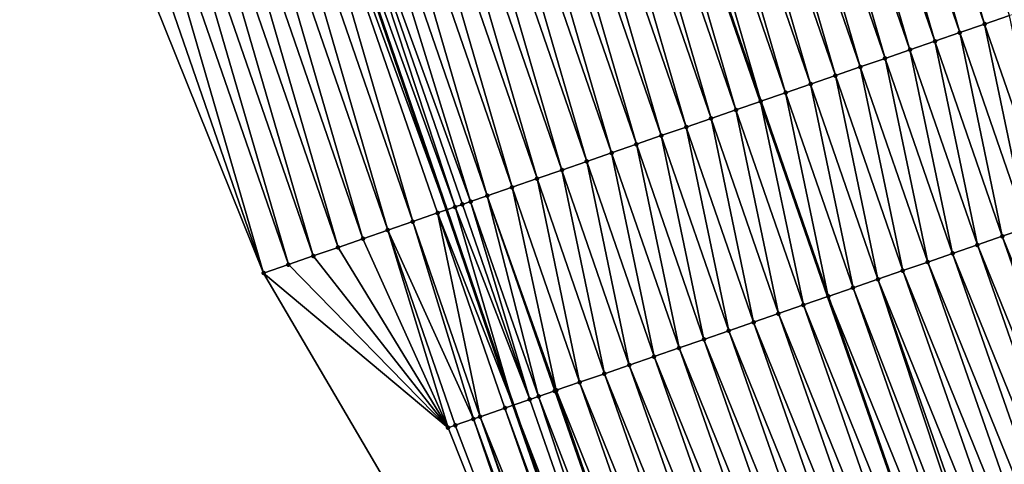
# Model space of a CAD drawing. Header units: feet. Extents: x 2007189 to 2022806, y 818621 to 837694.
# Tile 226 of 256: x 2011674 to 2011711, y 826347 to 826364. Entities that reach past the tile are written whole.
import ezdxf

# ---------------------------------------------------------------- set-up
doc = ezdxf.new("R2010")
doc.units = ezdxf.units.FT
doc.header["$MEASUREMENT"] = 0
for name, color, linetype, lineweight in [('EP_Travel Lane', 172, 'Continuous', 53), ('Road Shots', 141, 'Continuous', 100), ('Road X-Section', 40, 'Continuous', 13), ('STRIPING', 60, 'Continuous', 53)]:
    doc.layers.add(name, color=color, linetype=linetype, lineweight=lineweight)
doc.layers.add('I-77-MM17-21_SB-Surface-Border', color=7, linetype='Continuous')
doc.layers.add('I-77-MM17-21_SB-Surface-TIN', color=7, linetype='Continuous')

msp = doc.modelspace()

# ---------------------------------------------------------------- linework, layer by layer
at = {"layer": 'EP_Travel Lane'}
msp.add_polyline3d([(2011633.248969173, 826527.8840844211, 315.9796773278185), (2011639.434823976, 826508.8657976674, 316.182964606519), (2011645.620673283, 826489.8475278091, 316.3879694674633), (2011651.88936552, 826470.7003978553, 316.6211159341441), (2011658.169400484, 826451.7137396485, 316.8820598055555), (2011664.449592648, 826432.7266061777, 317.1029624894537), (2011670.729573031, 826413.74011299, 317.3778292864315), (2011677.171329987, 826394.4869299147, 317.6130503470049), (2011683.654989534, 826375.56892619, 317.8854354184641), (2011690.138515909, 826356.6513110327, 318.187980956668), (2011692.681186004, 826349.232315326, 318.2629108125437), (2011699.368623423, 826329.9413745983, 318.5378780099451), (2011706.240176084, 826311.1605869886, 318.790671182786), (2011713.111879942, 826292.3793861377, 319.0083484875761), (2011719.983387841, 826273.59872087, 319.2715480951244)], dxfattribs=at)
at = {"layer": 'I-77-MM17-21_SB-Surface-Border', "color": 3, "linetype": 'Continuous', "lineweight": -3}
msp.add_polyline3d([(2011717.721598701, 826272.7704568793, 319.3246579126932), (2011710.386962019, 826291.3812878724, 319.0545610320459), (2011704.06639947, 826310.3644860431, 318.8366930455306), (2011697.785068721, 826329.361077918, 318.5450005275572), (2011683.184685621, 826354.2472959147, 318.2019053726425), (2011675.710908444, 826372.8239420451, 317.9964566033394), (2011670.069094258, 826392.0339050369, 317.7864805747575), (2011663.56874537, 826411.3749430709, 317.5704341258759), (2011656.845658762, 826430.2155759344, 317.3450426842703), (2011652.027459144, 826449.6856065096, 317.0856888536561), (2011646.731415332, 826468.9975043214, 316.8160857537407), (2011638.924124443, 826487.6851231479, 316.5921844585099), (2011634.936288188, 826507.4130096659, 316.3063993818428), (2011628.387887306, 826526.3142530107, 316.1166750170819)], dxfattribs=at)
at = {"layer": 'I-77-MM17-21_SB-Surface-TIN', "color": 128, "linetype": 'Continuous', "lineweight": -3}
for points in [[(2011710.596428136, 826363.7122903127, 317.3463787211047), (2011705.007187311, 826382.9386625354, 317.013806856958), (2011704.061916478, 826382.612375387, 317.0506048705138)], [(2011710.596428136, 826363.7122903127, 317.3463787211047), (2011711.541692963, 826364.0385948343, 317.3109293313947), (2011705.007187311, 826382.9386625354, 317.013806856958)], [(2011709.651153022, 826363.3860155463, 317.3841383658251), (2011704.061916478, 826382.612375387, 317.0506048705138), (2011703.116639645, 826382.286105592, 317.0887502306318)], [(2011709.651153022, 826363.3860155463, 317.3841383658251), (2011710.596428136, 826363.7122903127, 317.3463787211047), (2011704.061916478, 826382.612375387, 317.0506048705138)], [(2011708.705855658, 826363.0598051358, 317.4268947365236), (2011703.116639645, 826382.286105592, 317.0887502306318), (2011702.171340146, 826381.9599013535, 317.1319855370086)], [(2011708.705855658, 826363.0598051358, 317.4268947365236), (2011709.651153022, 826363.3860155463, 317.3841383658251), (2011703.116639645, 826382.286105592, 317.0887502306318)], [(2011707.760557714, 826362.7335963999, 317.469781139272), (2011702.171340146, 826381.9599013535, 317.1319855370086), (2011701.226048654, 826381.6336739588, 317.1734229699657)], [(2011707.760557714, 826362.7335963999, 317.469781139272), (2011708.705855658, 826363.0598051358, 317.4268947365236), (2011702.171340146, 826381.9599013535, 317.1319855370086)], [(2011706.815265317, 826362.4073716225, 317.5114220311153), (2011701.226048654, 826381.6336739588, 317.1734229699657), (2011700.280765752, 826381.3074217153, 317.2129310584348)], [(2011706.815265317, 826362.4073716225, 317.5114220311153), (2011707.760557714, 826362.7335963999, 317.469781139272), (2011701.226048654, 826381.6336739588, 317.1734229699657)], [(2011705.869973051, 826362.081146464, 317.5530333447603), (2011700.280765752, 826381.3074217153, 317.2129310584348), (2011699.335466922, 826380.9812155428, 317.2560162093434)], [(2011705.869973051, 826362.081146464, 317.5530333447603), (2011706.815265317, 826362.4073716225, 317.5114220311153), (2011700.280765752, 826381.3074217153, 317.2129310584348)], [(2011703.979389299, 826361.4286938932, 317.636080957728), (2011698.390181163, 826380.6549715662, 317.2961661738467), (2011697.444890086, 826380.3287429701, 317.3375103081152)], [(2011704.924687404, 826361.7549021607, 317.5931581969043), (2011699.335466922, 826380.9812155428, 317.2560162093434), (2011698.390181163, 826380.6549715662, 317.2961661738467)], [(2011703.979389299, 826361.4286938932, 317.636080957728), (2011704.924687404, 826361.7549021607, 317.5931581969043), (2011698.390181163, 826380.6549715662, 317.2961661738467)], [(2011704.924687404, 826361.7549021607, 317.5931581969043), (2011705.869973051, 826362.081146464, 317.5530333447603), (2011699.335466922, 826380.9812155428, 317.2560162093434)], [(2011703.034133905, 826361.1023620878, 317.6694119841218), (2011697.444890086, 826380.3287429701, 317.3375103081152), (2011696.499619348, 826380.0024555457, 317.3742868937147)], [(2011703.034133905, 826361.1023620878, 317.6694119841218), (2011703.979389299, 826361.4286938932, 317.636080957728), (2011697.444890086, 826380.3287429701, 317.3375103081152)], [(2011702.088887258, 826360.7760049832, 317.700778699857), (2011696.499619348, 826380.0024555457, 317.3742868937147), (2011695.554375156, 826379.6760913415, 317.405102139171)], [(2011702.088887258, 826360.7760049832, 317.700778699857), (2011703.034133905, 826361.1023620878, 317.6694119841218), (2011696.499619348, 826380.0024555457, 317.3742868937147)], [(2011701.143585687, 826360.4498067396, 317.7444797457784), (2011695.538692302, 826379.6706784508, 317.4057468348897), (2011694.609095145, 826379.3498307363, 317.4439610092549)], [(2011695.554375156, 826379.6760913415, 317.405102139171), (2011695.538692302, 826379.6706784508, 317.4057468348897), (2011702.073238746, 826360.7706051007, 317.7015021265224)], [(2011701.143585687, 826360.4498067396, 317.7444797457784), (2011702.073238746, 826360.7706051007, 317.7015021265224), (2011695.538692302, 826379.6706784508, 317.4057468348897)], [(2011702.088887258, 826360.7760049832, 317.700778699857), (2011695.554375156, 826379.6760913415, 317.405102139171), (2011702.073238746, 826360.7706051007, 317.7015021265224)], [(2011700.198336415, 826360.1234572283, 317.7764360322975), (2011694.609095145, 826379.3498307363, 317.4439610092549), (2011693.663846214, 826379.0234802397, 317.4758405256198)], [(2011700.198336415, 826360.1234572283, 317.7764360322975), (2011701.143585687, 826360.4498067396, 317.7444797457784), (2011694.609095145, 826379.3498307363, 317.4439610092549)], [(2011699.253096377, 826359.7970810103, 317.8063187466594), (2011693.663846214, 826379.0234802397, 317.4758405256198), (2011692.718611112, 826378.6970897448, 317.5046145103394)], [(2011699.253096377, 826359.7970810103, 317.8063187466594), (2011700.198336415, 826360.1234572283, 317.7764360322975), (2011693.663846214, 826379.0234802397, 317.4758405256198)], [(2011697.362545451, 826359.1445334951, 317.8819946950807), (2011691.773339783, 826378.3708040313, 317.5415239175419), (2011690.828068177, 826378.0445191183, 317.578495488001)], [(2011698.307817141, 826359.4708181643, 317.8450039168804), (2011692.718611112, 826378.6970897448, 317.5046145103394), (2011691.773339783, 826378.3708040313, 317.5415239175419)], [(2011697.362545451, 826359.1445334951, 317.8819946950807), (2011698.307817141, 826359.4708181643, 317.8450039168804), (2011691.773339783, 826378.3708040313, 317.5415239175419)], [(2011698.307817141, 826359.4708181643, 317.8450039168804), (2011699.253096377, 826359.7970810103, 317.8063187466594), (2011692.718611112, 826378.6970897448, 317.5046145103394)], [(2011696.417269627, 826358.8182607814, 317.9199137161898), (2011690.828068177, 826378.0445191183, 317.578495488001), (2011689.882787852, 826377.7182594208, 317.6174248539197)], [(2011696.417269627, 826358.8182607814, 317.9199137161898), (2011697.362545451, 826359.1445334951, 317.8819946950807), (2011690.828068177, 826378.0445191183, 317.578495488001)], [(2011695.471969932, 826358.4920571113, 317.9631934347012), (2011689.882787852, 826377.7182594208, 317.6174248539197), (2011688.937493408, 826377.3920405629, 317.6595250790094)], [(2011695.471969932, 826358.4920571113, 317.9631934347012), (2011696.417269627, 826358.8182607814, 317.9199137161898), (2011689.882787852, 826377.7182594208, 317.6174248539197)], [(2011694.526678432, 826358.1658297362, 318.0046326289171), (2011688.937493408, 826377.3920405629, 317.6595250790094), (2011687.992194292, 826377.0658352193, 317.7026745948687)], [(2011694.526678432, 826358.1658297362, 318.0046326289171), (2011695.471969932, 826358.4920571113, 317.9631934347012), (2011688.937493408, 826377.3920405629, 317.6595250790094)], [(2011693.581380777, 826357.839620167, 318.0474543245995), (2011687.992194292, 826377.0658352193, 317.7026745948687), (2011687.046913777, 826376.739576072, 317.741646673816)], [(2011693.581380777, 826357.839620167, 318.0474543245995), (2011694.526678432, 826358.1658297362, 318.0046326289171), (2011687.992194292, 826377.0658352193, 317.7026745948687)], [(2011692.636070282, 826357.5134477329, 318.093159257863), (2011687.046913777, 826376.739576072, 317.741646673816), (2011686.101630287, 826376.4133255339, 317.7812871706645)], [(2011692.636070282, 826357.5134477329, 318.093159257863), (2011693.581380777, 826357.839620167, 318.0474543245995), (2011687.046913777, 826376.739576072, 317.741646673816)], [(2011691.690763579, 826357.187264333, 318.138012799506), (2011686.101630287, 826376.4133255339, 317.7812871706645), (2011685.156332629, 826376.0871159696, 317.8241089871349)], [(2011691.690763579, 826357.187264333, 318.138012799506), (2011692.636070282, 826357.5134477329, 318.093159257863), (2011686.101630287, 826376.4133255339, 317.7812871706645)], [(2011690.467496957, 826356.7649717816, 318.1823569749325), (2011684.211053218, 826375.760853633, 317.8628334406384), (2011683.654989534, 826375.56892619, 317.8854354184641)], [(2011691.054444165, 826356.9676412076, 318.1642155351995), (2011685.156332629, 826376.0871159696, 317.8241089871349), (2011684.211053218, 826375.760853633, 317.8628334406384)], [(2011690.467496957, 826356.7649717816, 318.1823569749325), (2011690.7454939, 826356.8609738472, 318.174551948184), (2011684.211053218, 826375.760853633, 317.8628334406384)], [(2011690.7454939, 826356.8609738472, 318.174551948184), (2011691.054444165, 826356.9676412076, 318.1642155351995), (2011684.211053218, 826375.760853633, 317.8628334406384)], [(2011691.054444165, 826356.9676412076, 318.1642155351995), (2011691.690763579, 826357.187264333, 318.138012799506), (2011685.156332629, 826376.0871159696, 317.8241089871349)], [(2011688.855176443, 826356.2077510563, 318.197798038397), (2011683.254274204, 826375.4306172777, 317.9016862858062), (2011682.320545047, 826375.1081824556, 317.9289074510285)], [(2011689.800301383, 826356.5344601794, 318.1937627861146), (2011683.265775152, 826375.4345874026, 317.9012555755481), (2011683.254274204, 826375.4306172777, 317.9016862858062)], [(2011688.855176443, 826356.2077510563, 318.197798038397), (2011689.800301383, 826356.5344601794, 318.1937627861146), (2011683.254274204, 826375.4306172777, 317.9016862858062)], [(2011683.265775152, 826375.4345874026, 317.9012555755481), (2011690.138515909, 826356.6513110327, 318.187980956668), (2011683.654989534, 826375.56892619, 317.8854354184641)], [(2011689.800301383, 826356.5344601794, 318.1937627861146), (2011690.138515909, 826356.6513110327, 318.187980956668), (2011683.265775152, 826375.4345874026, 317.9012555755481)], [(2011690.467496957, 826356.7649717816, 318.1823569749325), (2011683.654989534, 826375.56892619, 317.8854354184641), (2011690.138515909, 826356.6513110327, 318.187980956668)], [(2011687.910072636, 826355.8809808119, 318.1970877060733), (2011682.320545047, 826375.1081824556, 317.9289074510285), (2011681.37536419, 826374.7816350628, 317.9454995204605)], [(2011687.910072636, 826355.8809808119, 318.1970877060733), (2011688.855176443, 826356.2077510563, 318.197798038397), (2011682.320545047, 826375.1081824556, 317.9289074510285)], [(2011686.964967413, 826355.5542146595, 318.1966950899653), (2011681.37536419, 826374.7816350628, 317.9454995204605), (2011680.430206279, 826374.4550213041, 317.9569388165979)], [(2011686.964967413, 826355.5542146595, 318.1966950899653), (2011687.910072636, 826355.8809808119, 318.1970877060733), (2011681.37536419, 826374.7816350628, 317.9454995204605)], [(2011686.019855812, 826355.2274669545, 318.1977347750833), (2011680.430206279, 826374.4550213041, 317.9569388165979), (2011679.485058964, 826374.1283768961, 317.9659984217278)], [(2011686.019855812, 826355.2274669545, 318.1977347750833), (2011686.964967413, 826355.5542146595, 318.1966950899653), (2011680.430206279, 826374.4550213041, 317.9569388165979)], [(2011685.074739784, 826354.9007320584, 318.1997689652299), (2011679.485058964, 826374.1283768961, 317.9659984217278), (2011678.539917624, 826373.8017152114, 317.9737166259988)], [(2011685.074739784, 826354.9007320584, 318.1997689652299), (2011686.019855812, 826355.2274669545, 318.1977347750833), (2011679.485058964, 826374.1283768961, 317.9659984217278)], [(2011684.129627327, 826354.5739868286, 318.2010008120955), (2011678.539917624, 826373.8017152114, 317.9737166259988), (2011677.594781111, 826373.4750395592, 317.9803503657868)], [(2011684.129627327, 826354.5739868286, 318.2010008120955), (2011685.074739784, 826354.9007320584, 318.1997689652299), (2011678.539917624, 826373.8017152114, 317.9737166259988)], [(2011676.649641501, 826373.148372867, 317.9876797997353), (2011675.710908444, 826372.8239420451, 317.9964566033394), (2011683.184685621, 826354.2472959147, 318.2019053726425)], [(2011676.649641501, 826373.148372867, 317.9876797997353), (2011683.184685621, 826354.2472959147, 318.2019053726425), (2011677.594781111, 826373.4750395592, 317.9803503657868)], [(2011684.129627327, 826354.5739868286, 318.2010008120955), (2011677.594781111, 826373.4750395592, 317.9803503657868), (2011683.184685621, 826354.2472959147, 318.2019053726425)], [(2011710.596428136, 826363.7122903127, 317.3463787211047), (2011713.159041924, 826356.3006252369, 317.4485815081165), (2011711.541692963, 826364.0385948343, 317.3109293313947)], [(2011709.651153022, 826363.3860155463, 317.3841383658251), (2011712.213765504, 826355.9743542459, 317.4867689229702), (2011710.596428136, 826363.7122903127, 317.3463787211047)], [(2011710.596428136, 826363.7122903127, 317.3463787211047), (2011712.213765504, 826355.9743542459, 317.4867689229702), (2011713.159041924, 826356.3006252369, 317.4485815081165)], [(2011707.760557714, 826362.7335963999, 317.469781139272), (2011710.323165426, 826355.3219488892, 317.5737516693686), (2011708.705855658, 826363.0598051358, 317.4268947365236)], [(2011708.705855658, 826363.0598051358, 317.4268947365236), (2011711.268473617, 826355.6481279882, 317.5284295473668), (2011709.651153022, 826363.3860155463, 317.3841383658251)], [(2011708.705855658, 826363.0598051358, 317.4268947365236), (2011710.323165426, 826355.3219488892, 317.5737516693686), (2011711.268473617, 826355.6481279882, 317.5284295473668)], [(2011709.651153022, 826363.3860155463, 317.3841383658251), (2011711.268473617, 826355.6481279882, 317.5284295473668), (2011712.213765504, 826355.9743542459, 317.4867689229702)], [(2011706.815265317, 826362.4073716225, 317.5114220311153), (2011709.3778587, 826354.9957655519, 317.6187447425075), (2011707.760557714, 826362.7335963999, 317.469781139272)], [(2011707.760557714, 826362.7335963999, 317.469781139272), (2011709.3778587, 826354.9957655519, 317.6187447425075), (2011710.323165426, 826355.3219488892, 317.5737516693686)], [(2011705.869973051, 826362.081146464, 317.5530333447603), (2011708.432568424, 826354.6695346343, 317.6600435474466), (2011706.815265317, 826362.4073716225, 317.5114220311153)], [(2011706.815265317, 826362.4073716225, 317.5114220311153), (2011708.432568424, 826354.6695346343, 317.6600435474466), (2011709.3778587, 826354.9957655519, 317.6187447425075)], [(2011704.924687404, 826361.7549021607, 317.5931581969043), (2011707.487282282, 826354.3432917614, 317.7004141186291), (2011705.869973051, 826362.081146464, 317.5530333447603)], [(2011705.869973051, 826362.081146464, 317.5530333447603), (2011707.487282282, 826354.3432917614, 317.7004141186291), (2011708.432568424, 826354.6695346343, 317.6600435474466)], [(2011703.979389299, 826361.4286938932, 317.636080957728), (2011706.541992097, 826354.0170605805, 317.7416924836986), (2011704.924687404, 826361.7549021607, 317.5931581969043)], [(2011704.924687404, 826361.7549021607, 317.5931581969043), (2011706.541992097, 826354.0170605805, 317.7416924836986), (2011707.487282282, 826354.3432917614, 317.7004141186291)], [(2011703.034133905, 826361.1023620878, 317.6694119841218), (2011705.59673266, 826353.6907404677, 317.7760659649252), (2011703.979389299, 826361.4286938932, 317.636080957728)], [(2011703.979389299, 826361.4286938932, 317.636080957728), (2011705.59673266, 826353.6907404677, 317.7760659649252), (2011706.541992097, 826354.0170605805, 317.7416924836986)], [(2011702.088887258, 826360.7760049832, 317.700778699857), (2011702.073238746, 826360.7706051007, 317.7015021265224), (2011704.635769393, 826353.358917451, 317.805346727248)], [(2011702.088887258, 826360.7760049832, 317.700778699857), (2011704.651498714, 826353.3643466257, 317.8047149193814), (2011703.034133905, 826361.1023620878, 317.6694119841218)], [(2011702.088887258, 826360.7760049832, 317.700778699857), (2011704.635769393, 826353.358917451, 317.805346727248), (2011704.651498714, 826353.3643466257, 317.8047149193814)], [(2011703.034133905, 826361.1023620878, 317.6694119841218), (2011704.651498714, 826353.3643466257, 317.8047149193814), (2011705.59673266, 826353.6907404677, 317.7760659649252)], [(2011700.198336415, 826360.1234572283, 317.7764360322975), (2011702.76096222, 826352.7117573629, 317.8774187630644), (2011701.143585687, 826360.4498067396, 317.7444797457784)], [(2011701.143585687, 826360.4498067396, 317.7444797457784), (2011703.706223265, 826353.0380728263, 317.8426842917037), (2011702.073238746, 826360.7706051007, 317.7015021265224)], [(2011701.143585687, 826360.4498067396, 317.7444797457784), (2011702.76096222, 826352.7117573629, 317.8774187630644), (2011703.706223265, 826353.0380728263, 317.8426842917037)], [(2011703.706223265, 826353.0380728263, 317.8426842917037), (2011704.635769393, 826353.358917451, 317.805346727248), (2011702.073238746, 826360.7706051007, 317.7015021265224)], [(2011699.253096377, 826359.7970810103, 317.8063187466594), (2011701.815716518, 826352.3853975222, 317.9087076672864), (2011700.198336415, 826360.1234572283, 317.7764360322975)], [(2011700.198336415, 826360.1234572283, 317.7764360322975), (2011701.815716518, 826352.3853975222, 317.9087076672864), (2011702.76096222, 826352.7117573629, 317.8774187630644)], [(2011698.307817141, 826359.4708181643, 317.8450039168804), (2011700.870450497, 826352.0590964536, 317.9445597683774), (2011699.253096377, 826359.7970810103, 317.8063187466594)], [(2011699.253096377, 826359.7970810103, 317.8063187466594), (2011700.870450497, 826352.0590964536, 317.9445597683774), (2011701.815716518, 826352.3853975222, 317.9087076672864)], [(2011697.362545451, 826359.1445334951, 317.8819946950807), (2011699.925170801, 826351.7328349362, 317.9834827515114), (2011698.307817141, 826359.4708181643, 317.8450039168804)], [(2011698.307817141, 826359.4708181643, 317.8450039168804), (2011699.925170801, 826351.7328349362, 317.9834827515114), (2011700.870450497, 826352.0590964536, 317.9445597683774)], [(2011696.417269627, 826358.8182607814, 317.9199137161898), (2011698.979889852, 826351.4065770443, 318.0226872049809), (2011697.362545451, 826359.1445334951, 317.8819946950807)], [(2011697.362545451, 826359.1445334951, 317.8819946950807), (2011698.979889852, 826351.4065770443, 318.0226872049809), (2011699.925170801, 826351.7328349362, 317.9834827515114)], [(2011695.471969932, 826358.4920571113, 317.9631934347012), (2011698.034605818, 826351.0803280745, 318.0625844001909), (2011696.417269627, 826358.8182607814, 317.9199137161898)], [(2011696.417269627, 826358.8182607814, 317.9199137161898), (2011698.034605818, 826351.0803280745, 318.0625844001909), (2011698.979889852, 826351.4065770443, 318.0226872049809)], [(2011693.581380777, 826357.839620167, 318.0474543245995), (2011696.144044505, 826350.4278105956, 318.1408617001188), (2011694.526678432, 826358.1658297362, 318.0046326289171)], [(2011694.526678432, 826358.1658297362, 318.0046326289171), (2011697.089329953, 826350.7540554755, 318.1006469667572), (2011695.471969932, 826358.4920571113, 317.9631934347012)], [(2011694.526678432, 826358.1658297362, 318.0046326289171), (2011696.144044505, 826350.4278105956, 318.1408617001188), (2011697.089329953, 826350.7540554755, 318.1006469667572)], [(2011695.471969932, 826358.4920571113, 317.9631934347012), (2011697.089329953, 826350.7540554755, 318.1006469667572), (2011698.034605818, 826351.0803280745, 318.0625844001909)], [(2011692.636070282, 826357.5134477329, 318.093159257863), (2011695.198746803, 826350.1016011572, 318.1838282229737), (2011693.581380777, 826357.839620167, 318.0474543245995)], [(2011693.581380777, 826357.839620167, 318.0474543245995), (2011695.198746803, 826350.1016011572, 318.1838282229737), (2011696.144044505, 826350.4278105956, 318.1408617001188)], [(2011691.690763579, 826357.187264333, 318.138012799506), (2011694.315336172, 826349.7967121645, 318.2214889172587), (2011692.636070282, 826357.5134477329, 318.093159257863)], [(2011692.636070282, 826357.5134477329, 318.093159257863), (2011694.315336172, 826349.7967121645, 318.2214889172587), (2011695.198746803, 826350.1016011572, 318.1838282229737)], [(2011691.054444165, 826356.9676412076, 318.1642155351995), (2011693.643665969, 826349.5648264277, 318.2449829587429), (2011691.690763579, 826357.187264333, 318.138012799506)], [(2011691.690763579, 826357.187264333, 318.138012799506), (2011694.253461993, 826349.7753544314, 318.223899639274), (2011694.315336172, 826349.7967121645, 318.2214889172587)], [(2011691.690763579, 826357.187264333, 318.138012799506), (2011693.643665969, 826349.5648264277, 318.2449829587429), (2011694.253461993, 826349.7753544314, 318.223899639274)], [(2011690.467496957, 826356.7649717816, 318.1823569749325), (2011690.138515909, 826356.6513110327, 318.187980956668), (2011692.681186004, 826349.232315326, 318.2629108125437)], [(2011690.467496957, 826356.7649717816, 318.1823569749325), (2011693.308223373, 826349.4489741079, 318.2535982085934), (2011690.7454939, 826356.8609738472, 318.174551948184)], [(2011690.467496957, 826356.7649717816, 318.1823569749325), (2011692.681186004, 826349.232315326, 318.2629108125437), (2011693.308223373, 826349.4489741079, 318.2535982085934)], [(2011690.7454939, 826356.8609738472, 318.174551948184), (2011693.308223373, 826349.4489741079, 318.2535982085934), (2011691.054444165, 826356.9676412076, 318.1642155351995)], [(2011691.054444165, 826356.9676412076, 318.1642155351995), (2011693.308223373, 826349.4489741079, 318.2535982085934), (2011693.643665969, 826349.5648264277, 318.2449829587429)], [(2011688.855176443, 826356.2077510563, 318.197798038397), (2011691.417930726, 826348.7956795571, 318.2715417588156), (2011689.800301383, 826356.5344601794, 318.1937627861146)], [(2011689.800301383, 826356.5344601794, 318.1937627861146), (2011692.681186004, 826349.232315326, 318.2629108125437), (2011690.138515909, 826356.6513110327, 318.187980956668)], [(2011689.800301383, 826356.5344601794, 318.1937627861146), (2011692.363054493, 826349.1223920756, 318.2676356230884), (2011692.681186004, 826349.232315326, 318.2629108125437)], [(2011689.800301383, 826356.5344601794, 318.1937627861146), (2011691.417930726, 826348.7956795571, 318.2715417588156), (2011692.363054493, 826349.1223920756, 318.2676356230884)], [(2011687.910072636, 826355.8809808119, 318.1970877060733), (2011691.164938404, 826348.708210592, 318.2716159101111), (2011688.855176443, 826356.2077510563, 318.197798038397)], [(2011688.855176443, 826356.2077510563, 318.197798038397), (2011691.164938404, 826348.708210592, 318.2716159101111), (2011691.417930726, 826348.7956795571, 318.2715417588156)], [(2011718.822374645, 826337.0607555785, 317.7397155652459), (2011712.213765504, 826355.9743542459, 317.4867689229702), (2011711.268473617, 826355.6481279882, 317.5284295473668)], [(2011686.019855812, 826355.2274669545, 318.1977347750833), (2011690.201747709, 826348.3751702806, 318.2698837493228), (2011686.964967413, 826355.5542146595, 318.1966950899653)], [(2011686.964967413, 826355.5542146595, 318.1966950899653), (2011690.201747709, 826348.3751702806, 318.2698837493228), (2011687.910072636, 826355.8809808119, 318.1970877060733)], [(2011687.910072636, 826355.8809808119, 318.1970877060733), (2011690.472828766, 826348.4689039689, 318.2705510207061), (2011691.164938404, 826348.708210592, 318.2716159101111)], [(2011687.910072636, 826355.8809808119, 318.1970877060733), (2011690.201747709, 826348.3751702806, 318.2698837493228), (2011690.472828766, 826348.4689039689, 318.2705510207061)], [(2011717.883263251, 826336.7171422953, 317.7833478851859), (2011711.268473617, 826355.6481279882, 317.5284295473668), (2011710.323165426, 826355.3219488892, 317.5737516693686)], [(2011717.883263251, 826336.7171422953, 317.7833478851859), (2011718.822374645, 826337.0607555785, 317.7397155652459), (2011711.268473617, 826355.6481279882, 317.5284295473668)], [(2011685.074739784, 826354.9007320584, 318.1997689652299), (2011690.201747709, 826348.3751702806, 318.2698837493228), (2011686.019855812, 826355.2274669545, 318.1977347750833)], [(2011716.944162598, 826336.3734997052, 317.8244891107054), (2011710.323165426, 826355.3219488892, 317.5737516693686), (2011709.3778587, 826354.9957655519, 317.6187447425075)], [(2011716.944162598, 826336.3734997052, 317.8244891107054), (2011717.883263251, 826336.7171422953, 317.7833478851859), (2011710.323165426, 826355.3219488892, 317.5737516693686)], [(2011684.129627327, 826354.5739868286, 318.2010008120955), (2011690.201747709, 826348.3751702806, 318.2698837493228), (2011685.074739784, 826354.9007320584, 318.1997689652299)], [(2011716.005067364, 826336.0298423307, 317.864373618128), (2011709.3778587, 826354.9957655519, 317.6187447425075), (2011708.432568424, 826354.6695346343, 317.6600435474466)], [(2011716.005067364, 826336.0298423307, 317.864373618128), (2011716.944162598, 826336.3734997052, 317.8244891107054), (2011709.3778587, 826354.9957655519, 317.6187447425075)], [(2011684.129627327, 826354.5739868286, 318.2010008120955), (2011683.184685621, 826354.2472959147, 318.2019053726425), (2011690.201747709, 826348.3751702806, 318.2698837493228)], [(2011715.06596661, 826335.6862000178, 317.9055384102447), (2011708.432568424, 826354.6695346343, 317.6600435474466), (2011707.487282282, 826354.3432917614, 317.7004141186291)], [(2011715.06596661, 826335.6862000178, 317.9055384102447), (2011716.005067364, 826336.0298423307, 317.864373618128), (2011708.432568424, 826354.6695346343, 317.6600435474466)], [(2011683.184685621, 826354.2472959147, 318.2019053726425), (2011697.785068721, 826329.361077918, 318.5450005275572), (2011690.201747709, 826348.3751702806, 318.2698837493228)], [(2011714.126862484, 826335.3425669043, 317.9474851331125), (2011707.487282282, 826354.3432917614, 317.7004141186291), (2011706.541992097, 826354.0170605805, 317.7416924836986)], [(2011714.126862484, 826335.3425669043, 317.9474851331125), (2011715.06596661, 826335.6862000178, 317.9055384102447), (2011707.487282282, 826354.3432917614, 317.7004141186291)], [(2011712.248666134, 826334.6552682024, 318.0286182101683), (2011705.59673266, 826353.6907404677, 317.7760659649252), (2011704.651498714, 826353.3643466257, 317.8047149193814)], [(2011712.88188483, 826334.8870360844, 318.0050631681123), (2011706.541992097, 826354.0170605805, 317.7416924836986), (2011705.59673266, 826353.6907404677, 317.7760659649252)], [(2011712.248666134, 826334.6552682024, 318.0286182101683), (2011712.88188483, 826334.8870360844, 318.0050631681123), (2011705.59673266, 826353.6907404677, 317.7760659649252)], [(2011713.187748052, 826334.9989619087, 317.9918219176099), (2011714.126862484, 826335.3425669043, 317.9474851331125), (2011706.541992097, 826354.0170605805, 317.7416924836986)], [(2011712.88188483, 826334.8870360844, 318.0050631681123), (2011713.187748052, 826334.9989619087, 317.9918219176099), (2011706.541992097, 826354.0170605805, 317.7416924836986)], [(2011703.706223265, 826353.0380728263, 317.8426842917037), (2011711.292193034, 826334.3050862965, 318.0568626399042), (2011704.635769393, 826353.358917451, 317.805346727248)], [(2011711.309624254, 826334.3114652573, 318.0561290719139), (2011704.651498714, 826353.3643466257, 317.8047149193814), (2011704.635769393, 826353.358917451, 317.805346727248)], [(2011711.309624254, 826334.3114652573, 318.0561290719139), (2011704.635769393, 826353.358917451, 317.805346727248), (2011711.292193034, 826334.3050862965, 318.0568626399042)], [(2011711.309624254, 826334.3114652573, 318.0561290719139), (2011712.248666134, 826334.6552682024, 318.0286182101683), (2011704.651498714, 826353.3643466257, 317.8047149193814)], [(2011710.370530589, 826333.9678035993, 318.0956494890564), (2011703.706223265, 826353.0380728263, 317.8426842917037), (2011702.76096222, 826352.7117573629, 317.8774187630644)], [(2011710.370530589, 826333.9678035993, 318.0956494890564), (2011711.292193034, 826334.3050862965, 318.0568626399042), (2011703.706223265, 826353.0380728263, 317.8426842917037)], [(2011709.431446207, 826333.6241166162, 318.1330172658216), (2011702.76096222, 826352.7117573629, 317.8774187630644), (2011701.815716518, 826352.3853975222, 317.9087076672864)], [(2011709.431446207, 826333.6241166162, 318.1330172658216), (2011710.370530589, 826333.9678035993, 318.0956494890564), (2011702.76096222, 826352.7117573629, 317.8774187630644)], [(2011708.492378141, 826333.2803851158, 318.1666009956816), (2011701.815716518, 826352.3853975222, 317.9087076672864), (2011700.870450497, 826352.0590964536, 317.9445597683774)], [(2011708.492378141, 826333.2803851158, 318.1666009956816), (2011709.431446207, 826333.6241166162, 318.1330172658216), (2011701.815716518, 826352.3853975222, 317.9087076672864)], [(2011707.553291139, 826332.936705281, 318.2045763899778), (2011700.870450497, 826352.0590964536, 317.9445597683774), (2011699.925170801, 826351.7328349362, 317.9834827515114)], [(2011707.553291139, 826332.936705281, 318.2045763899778), (2011708.492378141, 826333.2803851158, 318.1666009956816), (2011700.870450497, 826352.0590964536, 317.9445597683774)], [(2011706.61419876, 826332.5930401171, 318.2437988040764), (2011699.925170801, 826351.7328349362, 317.9834827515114), (2011698.979889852, 826351.4065770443, 318.0226872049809)], [(2011706.61419876, 826332.5930401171, 318.2437988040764), (2011707.553291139, 826332.936705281, 318.2045763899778), (2011699.925170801, 826351.7328349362, 317.9834827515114)], [(2011704.736001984, 826331.9057425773, 318.3250306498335), (2011698.034605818, 826351.0803280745, 318.0625844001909), (2011697.089329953, 826350.7540554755, 318.1006469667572)], [(2011705.675103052, 826332.2493840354, 318.2837932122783), (2011698.979889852, 826351.4065770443, 318.0226872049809), (2011698.034605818, 826351.0803280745, 318.0625844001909)], [(2011704.736001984, 826331.9057425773, 318.3250306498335), (2011705.675103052, 826332.2493840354, 318.2837932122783), (2011698.034605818, 826351.0803280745, 318.0625844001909)], [(2011705.675103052, 826332.2493840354, 318.2837932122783), (2011706.61419876, 826332.5930401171, 318.2437988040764), (2011698.979889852, 826351.4065770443, 318.0226872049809)], [(2011703.796896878, 826331.5621121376, 318.367204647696), (2011697.089329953, 826350.7540554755, 318.1006469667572), (2011696.144044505, 826350.4278105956, 318.1408617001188)], [(2011703.796896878, 826331.5621121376, 318.367204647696), (2011704.736001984, 826331.9057425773, 318.3250306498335), (2011697.089329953, 826350.7540554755, 318.1006469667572)], [(2011702.857783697, 826331.2185037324, 318.41125160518), (2011696.144044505, 826350.4278105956, 318.1408617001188), (2011695.198746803, 826350.1016011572, 318.1838282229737)], [(2011702.857783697, 826331.2185037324, 318.41125160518), (2011703.796896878, 826331.5621121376, 318.367204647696), (2011696.144044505, 826350.4278105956, 318.1408617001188)], [(2011701.918671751, 826330.8748919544, 318.4550118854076), (2011695.198746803, 826350.1016011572, 318.1838282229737), (2011694.315336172, 826349.7967121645, 318.2214889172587)], [(2011701.918671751, 826330.8748919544, 318.4550118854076), (2011702.857783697, 826331.2185037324, 318.41125160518), (2011695.198746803, 826350.1016011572, 318.1838282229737)], [(2011700.040517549, 826330.187478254, 318.526369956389), (2011693.643665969, 826349.5648264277, 318.2449829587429), (2011693.308223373, 826349.4489741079, 318.2535982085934)], [(2011700.97957721, 826330.5312326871, 318.4947355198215), (2011694.253461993, 826349.7753544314, 318.223899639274), (2011693.643665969, 826349.5648264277, 318.2449829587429)], [(2011700.040517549, 826330.187478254, 318.526369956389), (2011700.97957721, 826330.5312326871, 318.4947355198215), (2011693.643665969, 826349.5648264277, 318.2449829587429)], [(2011700.97957721, 826330.5312326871, 318.4947355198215), (2011694.315336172, 826349.7967121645, 318.2214889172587), (2011694.253461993, 826349.7753544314, 318.223899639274)], [(2011700.97957721, 826330.5312326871, 318.4947355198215), (2011701.918671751, 826330.8748919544, 318.4550118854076), (2011694.315336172, 826349.7967121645, 318.2214889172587)], [(2011692.363054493, 826349.1223920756, 318.2676356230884), (2011699.368623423, 826329.9413745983, 318.5378780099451), (2011692.681186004, 826349.232315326, 318.2629108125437)], [(2011700.040517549, 826330.187478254, 318.526369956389), (2011693.308223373, 826349.4489741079, 318.2535982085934), (2011692.681186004, 826349.232315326, 318.2629108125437)], [(2011700.040517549, 826330.187478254, 318.526369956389), (2011692.681186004, 826349.232315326, 318.2629108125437), (2011699.368623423, 826329.9413745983, 318.5378780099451)], [(2011699.101524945, 826329.8435408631, 318.5424528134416), (2011692.363054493, 826349.1223920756, 318.2676356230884), (2011691.417930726, 826348.7956795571, 318.2715417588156)], [(2011699.101524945, 826329.8435408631, 318.5424528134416), (2011699.368623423, 826329.9413745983, 318.5378780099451), (2011692.363054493, 826349.1223920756, 318.2676356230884)], [(2011697.785068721, 826329.361077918, 318.5450005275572), (2011690.472828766, 826348.4689039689, 318.2705510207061), (2011690.201747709, 826348.3751702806, 318.2698837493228)], [(2011697.785068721, 826329.361077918, 318.5450005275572), (2011691.164938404, 826348.708210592, 318.2716159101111), (2011690.472828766, 826348.4689039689, 318.2705510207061)], [(2011698.162587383, 826329.4994532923, 318.545770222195), (2011691.417930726, 826348.7956795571, 318.2715417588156), (2011691.164938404, 826348.708210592, 318.2716159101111)], [(2011697.785068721, 826329.361077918, 318.5450005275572), (2011698.162587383, 826329.4994532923, 318.545770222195), (2011691.164938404, 826348.708210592, 318.2716159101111)], [(2011698.315511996, 826329.5555030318, 318.5458482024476), (2011699.101524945, 826329.8435408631, 318.5424528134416), (2011691.417930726, 826348.7956795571, 318.2715417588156)], [(2011698.162587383, 826329.4994532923, 318.545770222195), (2011698.315511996, 826329.5555030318, 318.5458482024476), (2011691.417930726, 826348.7956795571, 318.2715417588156)]]:
    msp.add_3dface(points, dxfattribs=at)
at = {"layer": 'Road Shots', "lineweight": 100}
for p in [(2011710.596428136, 826363.7122903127, 317.3463787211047), (2011708.705855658, 826363.0598051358, 317.4268947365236), (2011709.651153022, 826363.3860155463, 317.3841383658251), (2011707.760557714, 826362.7335963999, 317.469781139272), (2011706.815265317, 826362.4073716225, 317.5114220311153), (2011705.869973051, 826362.081146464, 317.5530333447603), (2011704.924687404, 826361.7549021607, 317.5931581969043), (2011703.979389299, 826361.4286938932, 317.636080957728), (2011702.088887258, 826360.7760049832, 317.700778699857), (2011703.034133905, 826361.1023620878, 317.6694119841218), (2011701.143585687, 826360.4498067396, 317.7444797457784), (2011700.198336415, 826360.1234572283, 317.7764360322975), (2011699.253096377, 826359.7970810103, 317.8063187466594), (2011698.307817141, 826359.4708181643, 317.8450039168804), (2011697.362545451, 826359.1445334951, 317.8819946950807), (2011696.417269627, 826358.8182607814, 317.9199137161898), (2011694.526678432, 826358.1658297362, 318.0046326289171), (2011695.471969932, 826358.4920571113, 317.9631934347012), (2011693.581380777, 826357.839620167, 318.0474543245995), (2011692.636070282, 826357.5134477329, 318.093159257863), (2011691.690763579, 826357.187264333, 318.138012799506), (2011690.467496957, 826356.7649717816, 318.1823569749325), (2011690.7454939, 826356.8609738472, 318.174551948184), (2011691.054444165, 826356.9676412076, 318.1642155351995), (2011689.800301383, 826356.5344601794, 318.1937627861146), (2011688.855176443, 826356.2077510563, 318.197798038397), (2011686.964967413, 826355.5542146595, 318.1966950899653), (2011687.910072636, 826355.8809808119, 318.1970877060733), (2011711.268473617, 826355.6481279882, 317.5284295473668), (2011686.019855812, 826355.2274669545, 318.1977347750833), (2011710.323165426, 826355.3219488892, 317.5737516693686), (2011685.074739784, 826354.9007320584, 318.1997689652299), (2011709.3778587, 826354.9957655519, 317.6187447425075), (2011684.129627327, 826354.5739868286, 318.2010008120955), (2011708.432568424, 826354.6695346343, 317.6600435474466), (2011683.184685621, 826354.2472959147, 318.2019053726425), (2011683.184685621, 826354.2472959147, 318.2019053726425), (2011707.487282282, 826354.3432917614, 317.7004141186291), (2011705.59673266, 826353.6907404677, 317.7760659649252), (2011706.541992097, 826354.0170605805, 317.7416924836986), (2011704.651498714, 826353.3643466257, 317.8047149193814), (2011703.706223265, 826353.0380728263, 317.8426842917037), (2011702.76096222, 826352.7117573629, 317.8774187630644), (2011701.815716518, 826352.3853975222, 317.9087076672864), (2011700.870450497, 826352.0590964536, 317.9445597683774), (2011699.925170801, 826351.7328349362, 317.9834827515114), (2011698.034605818, 826351.0803280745, 318.0625844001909), (2011698.979889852, 826351.4065770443, 318.0226872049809), (2011697.089329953, 826350.7540554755, 318.1006469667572), (2011696.144044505, 826350.4278105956, 318.1408617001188), (2011695.198746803, 826350.1016011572, 318.1838282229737), (2011693.643665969, 826349.5648264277, 318.2449829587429), (2011694.253461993, 826349.7753544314, 318.223899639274), (2011694.315336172, 826349.7967121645, 318.2214889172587), (2011693.308223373, 826349.4489741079, 318.2535982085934), (2011692.363054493, 826349.1223920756, 318.2676356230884), (2011690.472828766, 826348.4689039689, 318.2705510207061), (2011691.164938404, 826348.708210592, 318.2716159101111), (2011691.417930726, 826348.7956795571, 318.2715417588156), (2011690.201747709, 826348.3751702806, 318.2698837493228)]:
    msp.add_point(p, dxfattribs=at)
at = {"layer": 'Road X-Section', "extrusion": (0.3267307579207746, -0.945019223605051, 0.01362640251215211), "elevation": -123637.5416262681, "flags": 128}
msp.add_lwpolyline([(2171326.220070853, 2001.417710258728), (2171325.220070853, 2001.467764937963), (2171324.220070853, 2001.515577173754), (2171323.220070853, 2001.565911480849), (2171322.220070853, 2001.61322347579), (2171321.220070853, 2001.65513270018), (2171320.220070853, 2001.70414285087), (2171319.220070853, 2001.74597441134), (2171318.220070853, 2001.791726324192), (2171317.220070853, 2001.829402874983), (2171316.220070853, 2001.867851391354), (2171315.220070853, 2001.905776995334), (2171314.220070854, 2001.944575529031), (2171313.220070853, 2001.982405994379), (2171312.220070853, 2002.017831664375), (2171311.220070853, 2002.053110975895), (2171310.220070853, 2002.092374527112), (2171309.220070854, 2002.133793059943), (2171308.220070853, 2002.170065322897), (2171307.220070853, 2002.199521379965), (2171306.220070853, 2002.231731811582), (2171305.220070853, 2002.267184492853), (2171304.220070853, 2002.304947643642), (2171303.220070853, 2002.347707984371), (2171302.220070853, 2002.390598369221), (2171301.220070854, 2002.432243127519), (2171300.220070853, 2002.473858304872), (2171299.220070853, 2002.513986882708), (2171298.220070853, 2002.55691362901), (2171297.220070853, 2002.590247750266), (2171296.220070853, 2002.621617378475), (2171295.220070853, 2002.665322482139), (2171294.220070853, 2002.697281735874), (2171293.220070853, 2002.727167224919), (2171292.220070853, 2002.76585598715), (2171291.220070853, 2002.802850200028), (2171290.220070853, 2002.840772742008), (2171289.220070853, 2002.884056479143), (2171288.220070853, 2002.925499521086), (2171287.220070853, 2002.968325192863), (2171286.220070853, 2003.01403436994), (2171285.220070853, 2003.058892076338), (2171284.546916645, 2003.08509724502), (2171284.220070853, 2003.095434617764), (2171283.925964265, 2003.103240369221), (2171283.220070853, 2003.114647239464), (2171282.220070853, 2003.11868286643), (2171281.220070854, 2003.117972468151), (2171280.220070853, 2003.117579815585), (2171279.220070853, 2003.118619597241), (2171278.220070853, 2003.120653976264), (2171277.220070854, 2003.121885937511), (2171276.220249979, 2003.122790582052), (2171276.220249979, 2003.122790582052)], dxfattribs=at)
at = {"layer": 'Road X-Section', "extrusion": (0.3267324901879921, -0.9450186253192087, 0.01362635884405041), "elevation": -123625.7195747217, "flags": 128}
msp.add_lwpolyline([(2171325.446790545, 2001.404123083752), (2171324.446790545, 2001.453202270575), (2171323.446790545, 2001.50245573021), (2171322.446790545, 2001.552842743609), (2171321.446790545, 2001.600967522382), (2171320.446790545, 2001.643797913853), (2171319.446790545, 2001.677824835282), (2171318.446790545, 2001.72288830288), (2171317.446790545, 2001.761281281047), (2171316.446790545, 2001.799526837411), (2171315.446790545, 2001.834702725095), (2171314.446790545, 2001.876991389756), (2171313.446790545, 2001.916021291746), (2171312.446790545, 2001.953330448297), (2171311.446790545, 2001.990508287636), (2171310.446790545, 2002.029243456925), (2171309.446790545, 2002.068995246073), (2171308.446790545, 2002.103283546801), (2171307.446790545, 2002.134061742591), (2171306.446790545, 2002.165925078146), (2171305.446790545, 2002.202889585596), (2171304.446790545, 2002.241080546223), (2171303.446790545, 2002.282745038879), (2171302.446790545, 2002.328071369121), (2171301.446790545, 2002.373068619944), (2171300.446790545, 2002.414371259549), (2171299.446790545, 2002.45474557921), (2171298.446790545, 2002.49602777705), (2171297.446790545, 2002.530404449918), (2171296.446790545, 2002.559056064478), (2171295.446790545, 2002.59702896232), (2171294.446790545, 2002.63176665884), (2171293.446790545, 2002.663058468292), (2171292.446790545, 2002.698913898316), (2171291.446790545, 2002.737840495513), (2171290.446790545, 2002.777048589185), (2171289.446790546, 2002.81694948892), (2171288.446790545, 2002.855015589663), (2171287.446790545, 2002.895234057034), (2171286.446790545, 2002.938204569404), (2171285.51224714, 2002.975868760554), (2171285.446790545, 2002.978279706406), (2171284.801675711, 2002.999364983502), (2171284.446790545, 2003.007981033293), (2171283.446790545, 2003.022019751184), (2171282.446790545, 2003.025926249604), (2171282.179104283, 2003.026000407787), (2171281.446790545, 2003.024935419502), (2171281.159961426, 2003.024268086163)], dxfattribs=at)
at = {"layer": 'STRIPING'}
msp.add_polyline3d([(2011645.145600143, 826531.7244269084, 315.5041913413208), (2011651.331488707, 826512.7060363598, 315.6970337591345), (2011657.517373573, 826493.6876571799, 315.891027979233), (2011663.759058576, 826474.61843082, 316.1164124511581), (2011670.038119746, 826455.6314205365, 316.3750747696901), (2011676.317279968, 826436.6441107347, 316.6085014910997), (2011682.596348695, 826417.6570775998, 316.8652458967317), (2011689.004023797, 826398.5711048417, 317.1374109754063), (2011695.538692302, 826379.6706784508, 317.4057468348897), (2011702.073238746, 826360.7706051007, 317.7015021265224), (2011704.635769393, 826353.358917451, 317.805346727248), (2011711.292193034, 826334.3050862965, 318.0568626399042), (2011718.175784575, 826315.528414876, 318.2874650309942), (2011725.05938566, 826296.7517174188, 318.5158555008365), (2011731.942857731, 826277.9753718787, 318.7741630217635)], dxfattribs=at)

doc.saveas('drawing.dxf')
